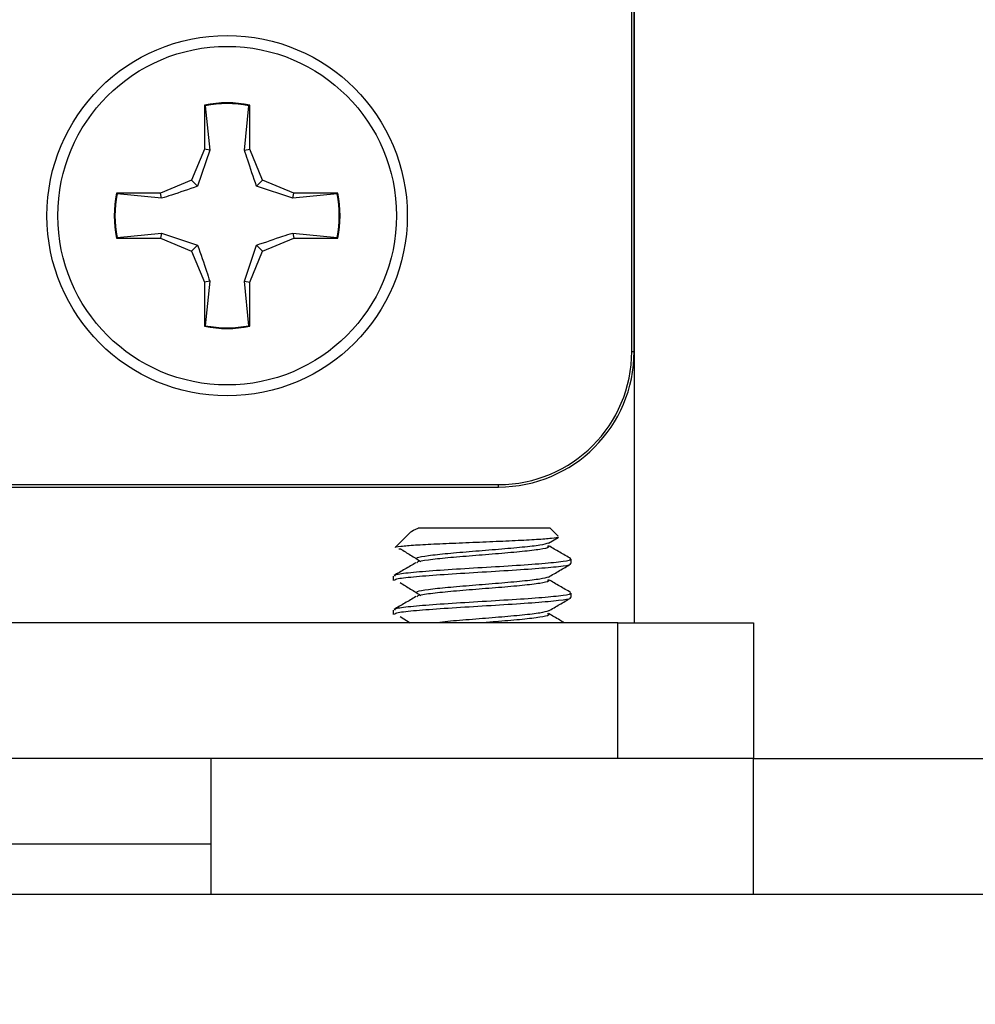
# Model space of a CAD drawing. Header units: inches. Extents: x 0.3 to 33.8, y 0.2 to 21.7.
# Tile 102 of 192: x 13.0704 to 13.1585, y 15.3896 to 15.4804. Entities that reach past the tile are written whole.
import ezdxf

# ---------------------------------------------------------------- set-up
doc = ezdxf.new("R2010")
doc.units = ezdxf.units.IN
doc.header["$MEASUREMENT"] = 0
doc.layers.add('BORDERS', color=7, linetype='Continuous')
doc.styles.add('SLDTEXTSTYLE0', font='TXT', dxfattribs={"width": 0.75})
doc.dimstyles.new('SLDDIMSTYLE1', dxfattribs={"dimtxt": 0.1377952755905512, "dimasz": 0.13, "dimexe": 0, "dimexo": 0.0625, "dimgap": 0.0344488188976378, "dimtad": 1, "dimdec": 3, "dimlfac": 10, "dimrnd": 1e-09, "dimzin": 12, "dimdsep": 46, "dimtxsty": 'SLDTEXTSTYLE0', "dimsah": 1, "dimcen": 0.09, "dimadec": 0, "dimazin": 3, "dimtfac": 1, "dimtdec": 3, "dimtmove": 0, "dimatfit": 0, "dimfxl": 0, "dimfrac": 2, "dimtolj": 1, "dimtzin": 12, "dimarcsym": 0})

# ---------------------------------------------------------------- blocks, each defined once
blk = doc.blocks.new('_D_5')
at = {"layer": 'BORDERS'}
for p, q in [((13.95321977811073, 15.92580063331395), (13.95321977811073, 16.17580063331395)), ((13.16642035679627, 15.92580063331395), (13.99258985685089, 15.92580063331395)), ((13.95321977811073, 15.92580063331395), (13.95321977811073, 15.17630063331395)), ((13.52830317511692, 15.70799446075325), (13.52830317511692, 15.74997895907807)), ((13.52830317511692, 15.74997895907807), (13.74705317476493, 15.74997895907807)), ((13.74705317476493, 15.74997895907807), (13.74705317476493, 15.70799446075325)), ((13.52830317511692, 15.40254826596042), (13.52830317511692, 15.36056376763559)), ((13.74705317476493, 15.3605637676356), (13.74705317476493, 15.40254826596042)), ((13.52830317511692, 15.36056376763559), (13.74705317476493, 15.3605637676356)), ((12.87489383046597, 15.17630063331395), (13.99258985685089, 15.17630063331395)), ((13.95321977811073, 15.17630063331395), (13.95321977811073, 14.92630063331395))]:
    blk.add_line(p, q, dxfattribs=at)
for points in [[(13.95321977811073, 15.92580063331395), (13.97321977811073, 16.05580063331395), (13.93321977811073, 16.05580063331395)], [(13.95321977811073, 15.17630063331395), (13.93321977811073, 15.04630063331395), (13.97321977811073, 15.04630063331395)]]:
    blk.add_solid(points, dxfattribs=at)
at = {"layer": 'BORDERS', "char_height": 0.1377952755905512, "attachment_point": 1, "rotation": 90.00000000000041, "style": 'SLDTEXTSTYLE0'}
for s, insert in [('7.495', (13.77559233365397, 15.32618670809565)), ('190', (13.56942573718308, 15.40254826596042))]:
    blk.add_mtext(s, dxfattribs=dict(at, insert=insert))

msp = doc.modelspace()

# ---------------------------------------------------------------- linework, layer by layer
at = {"color": 7, "linetype": 'Continuous', "lineweight": 25}
for p, q in [((13.12683208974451, 15.44980063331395), (13.12683208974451, 15.67480063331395)), ((13.12705027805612, 15.44980063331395), (13.12705027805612, 15.67480063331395)), ((13.12705027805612, 15.67480063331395), (13.12705027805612, 15.42480063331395)), ((13.08753816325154, 15.47243493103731), (13.0874702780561, 15.47249051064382)), ((13.0874702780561, 15.47249051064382), (13.0874702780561, 15.46843557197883)), ((13.08753816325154, 15.47243493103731), (13.08794917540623, 15.46834031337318)), ((13.09115138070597, 15.46834031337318), (13.09156239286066, 15.47243493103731)), ((13.09156239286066, 15.47243493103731), (13.0916302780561, 15.47249051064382)), ((13.0916302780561, 15.46843557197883), (13.0916302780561, 15.47249051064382)), ((13.0874702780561, 15.46843557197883), (13.08628261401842, 15.46556829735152)), ((13.08794917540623, 15.46834031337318), (13.08683461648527, 15.46501629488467)), ((13.08794917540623, 15.46834031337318), (13.0874702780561, 15.46843557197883)), ((13.09115138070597, 15.46834031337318), (13.0916302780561, 15.46843557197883)), ((13.09281794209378, 15.46556829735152), (13.0916302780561, 15.46843557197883)), ((13.08628261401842, 15.46556829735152), (13.08341533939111, 15.46438063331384)), ((13.08683461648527, 15.46501629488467), (13.08628261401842, 15.46556829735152)), ((13.09226593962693, 15.46501629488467), (13.09281794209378, 15.46556829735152)), ((13.09568521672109, 15.46438063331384), (13.09281794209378, 15.46556829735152)), ((13.09558995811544, 15.46390173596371), (13.09226593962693, 15.46501629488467)), ((13.08341533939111, 15.46438063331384), (13.07936040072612, 15.46438063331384)), ((13.07941598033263, 15.4643127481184), (13.07936040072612, 15.46438063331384)), ((13.08351059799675, 15.46390173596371), (13.07941598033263, 15.4643127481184)), ((13.08351059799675, 15.46390173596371), (13.08341533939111, 15.46438063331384)), ((13.09558995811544, 15.46390173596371), (13.09568521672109, 15.46438063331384)), ((13.09968457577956, 15.4643127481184), (13.09558995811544, 15.46390173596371)), ((13.09974015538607, 15.46438063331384), (13.09568521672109, 15.46438063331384)), ((13.09968457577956, 15.4643127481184), (13.09974015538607, 15.46438063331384)), ((13.07941598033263, 15.46028851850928), (13.07936040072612, 15.46022063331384)), ((13.07936040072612, 15.46022063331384), (13.08341533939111, 15.46022063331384)), ((13.07941598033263, 15.46028851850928), (13.08351059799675, 15.46069953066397)), ((13.08351059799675, 15.46069953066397), (13.08341533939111, 15.46022063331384)), ((13.08341533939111, 15.46022063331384), (13.08628261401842, 15.45903296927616)), ((13.08351059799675, 15.46069953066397), (13.08683461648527, 15.45958497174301)), ((13.09281794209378, 15.45903296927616), (13.09568521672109, 15.46022063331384)), ((13.09558995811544, 15.46069953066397), (13.09568521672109, 15.46022063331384)), ((13.09558995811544, 15.46069953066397), (13.09968457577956, 15.46028851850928)), ((13.09568521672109, 15.46022063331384), (13.09974015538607, 15.46022063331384)), ((13.09968457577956, 15.46028851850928), (13.09974015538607, 15.46022063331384)), ((13.08683461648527, 15.45958497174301), (13.08628261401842, 15.45903296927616)), ((13.08628261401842, 15.45903296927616), (13.0874702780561, 15.45616569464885)), ((13.09115138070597, 15.4562609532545), (13.09226593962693, 15.45958497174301)), ((13.0916302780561, 15.45616569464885), (13.09281794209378, 15.45903296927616)), ((13.09226593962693, 15.45958497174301), (13.09281794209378, 15.45903296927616)), ((13.08794917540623, 15.4562609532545), (13.0874702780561, 15.45616569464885)), ((13.0874702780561, 15.45616569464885), (13.0874702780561, 15.45211075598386)), ((13.08794917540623, 15.4562609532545), (13.08753816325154, 15.45216633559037)), ((13.09156239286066, 15.45216633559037), (13.09115138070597, 15.4562609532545)), ((13.09115138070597, 15.4562609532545), (13.0916302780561, 15.45616569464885)), ((13.0916302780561, 15.45211075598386), (13.0916302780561, 15.45616569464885)), ((13.08753816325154, 15.45216633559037), (13.0874702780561, 15.45211075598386)), ((13.09156239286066, 15.45216633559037), (13.0916302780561, 15.45211075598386)), ((13.12683208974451, 15.44980063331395), (13.12705027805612, 15.44980063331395)), ((12.81455027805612, 15.43751882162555), (13.11455027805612, 15.43751882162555)), ((12.81455027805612, 15.43730063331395), (13.11455027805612, 15.43730063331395)), ((13.11455027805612, 15.43730063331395), (13.11455027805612, 15.43751882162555)), ((13.10644496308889, 15.43313483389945), (13.10502929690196, 15.43171916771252)), ((13.11930451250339, 15.43350063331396), (13.1071636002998, 15.43350063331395)), ((13.12004874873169, 15.43275639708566), (13.11930451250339, 15.43350063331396)), ((13.11915529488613, 15.43213019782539), (13.12006261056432, 15.43265879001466)), ((13.10536961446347, 15.4316114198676), (13.10556855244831, 15.43159198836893)), ((13.12125763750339, 15.43025337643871), (13.12125763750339, 15.43064400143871)), ((13.10485763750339, 15.42908150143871), (13.10485763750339, 15.4286908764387)), ((13.12125763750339, 15.4271283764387), (13.12125763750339, 15.42751900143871)), ((13.10485763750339, 15.42595650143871), (13.10485763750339, 15.4255658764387)), ((13.12555763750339, 15.42480063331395), (12.22555763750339, 15.42480063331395)), ((13.10549189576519, 15.4253671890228), (13.10641096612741, 15.42480063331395)), ((13.12555763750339, 15.41230063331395), (13.12555763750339, 15.42480063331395)), ((13.12555763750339, 15.42480063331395), (13.13805763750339, 15.42480063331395)), ((13.13805763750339, 15.42480063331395), (13.13805763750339, 15.41230063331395)), ((13.12555763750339, 15.41230063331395), (12.22555763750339, 15.41230063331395)), ((13.08805763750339, 15.41230063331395), (13.08805763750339, 15.39980063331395)), ((13.13805763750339, 15.41230063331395), (13.12555763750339, 15.41230063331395)), ((13.13805763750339, 15.39980063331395), (13.13805763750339, 15.41230063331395)), ((13.13805763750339, 15.41230063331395), (13.32555763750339, 15.41230063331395)), ((12.85055763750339, 15.40442661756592), (13.08805763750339, 15.40442661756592)), ((12.50055763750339, 15.39980063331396), (13.32555763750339, 15.39980063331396))]:
    msp.add_line(p, q, dxfattribs=at)
for centre, radius in [((13.08955027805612, 15.46230063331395), 0.01660000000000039), ((13.0895502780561, 15.46230063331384), 0.01560000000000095)]:
    msp.add_circle(centre, radius, dxfattribs=at)
for centre, radius, start, end in [((13.0895502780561, 15.46230063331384), 0.01039999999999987, 78.46304096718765, 101.5369590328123), ((13.0895502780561, 15.46230063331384), 0.01033211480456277, 78.77024530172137, 101.229754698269), ((13.0895502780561, 15.46230063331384), 0.01040000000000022, 168.4630409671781, 191.5369590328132), ((13.0895502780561, 15.46230063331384), 0.01033211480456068, 168.7702453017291, 191.229754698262), ((13.0895502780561, 15.46230063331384), 0.01033211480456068, 348.7702453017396, 11.22975469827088), ((13.0895502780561, 15.46230063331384), 0.01040000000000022, 348.4630409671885, 11.53695903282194), ((13.0895502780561, 15.46230063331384), 0.01039999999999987, 258.4630409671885, 281.5369590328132), ((13.0895502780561, 15.46230063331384), 0.01033211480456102, 258.7702453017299, 281.2297546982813), ((13.11455027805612, 15.44980063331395), 0.01228181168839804, 270.0000000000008, 0), ((13.11455027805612, 15.44980063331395), 0.01250000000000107, 270.0000000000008, 0)]:
    msp.add_arc(centre, radius, start, end, dxfattribs=at)
for points, knots in [([(13.09226593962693, 15.46501629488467), (13.09197830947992, 15.46584512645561), (13.09157064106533, 15.46701985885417), (13.09124675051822, 15.4680399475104), (13.09115138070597, 15.46834031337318)], [0, 0, 0, 0, 0.7055492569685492, 1, 1, 1, 1]), ([(13.08683461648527, 15.46501629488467), (13.08600578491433, 15.46472866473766), (13.08483105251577, 15.46432099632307), (13.08381096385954, 15.46399710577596), (13.08351059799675, 15.46390173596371)], [0, 0, 0, 0, 0.7055492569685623, 1, 1, 1, 1]), ([(13.09226593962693, 15.45958497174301), (13.09309477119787, 15.45987260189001), (13.09426950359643, 15.46028027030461), (13.09528959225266, 15.46060416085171), (13.09558995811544, 15.46069953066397)], [0, 0, 0, 0, 0.7055492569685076, 1, 1, 1, 1]), ([(13.08683461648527, 15.45958497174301), (13.08712224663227, 15.45875614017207), (13.08752991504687, 15.45758140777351), (13.08785380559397, 15.45656131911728), (13.08794917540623, 15.4562609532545)], [0, 0, 0, 0, 0.7055492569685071, 1, 1, 1, 1]), ([(13.10646674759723, 15.43311304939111), (13.10646877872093, 15.43312945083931), (13.10648462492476, 15.43325740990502), (13.10684735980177, 15.43338734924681), (13.1071636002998, 15.43350063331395)], [0, 0, 0, 0, 0.128177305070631, 1, 1, 1, 1]), ([(13.12000144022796, 15.43270908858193), (13.12003824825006, 15.43269301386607), (13.12015747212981, 15.43264094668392), (13.11951562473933, 15.4325534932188), (13.11815250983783, 15.43245290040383), (13.11614761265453, 15.43234240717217), (13.11374369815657, 15.43224410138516), (13.11119478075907, 15.43213389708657), (13.10879406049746, 15.43203265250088), (13.1067665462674, 15.43192726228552), (13.10549051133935, 15.43181941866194), (13.1049181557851, 15.43175393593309), (13.1050294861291, 15.43171884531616), (13.10502968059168, 15.43171878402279)], [0, 0, 0, 0, 0.04505650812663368, 0.1459413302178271, 0.2467560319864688, 0.3505369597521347, 0.454917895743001, 0.5608720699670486, 0.6687935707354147, 0.7769774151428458, 0.8884193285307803, 0.9998051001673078, 1, 1, 1, 1]), ([(13.11915468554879, 15.43213188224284), (13.11894596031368, 15.43206729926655), (13.11852682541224, 15.43193761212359), (13.11681784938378, 15.43174282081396), (13.11459903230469, 15.43154750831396), (13.11213013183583, 15.43135219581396), (13.10979692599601, 15.43115688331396), (13.10799759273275, 15.43096157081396), (13.10697061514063, 15.43079061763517), (13.10699065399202, 15.43068476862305), (13.10699836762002, 15.43064402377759)], [0, 0, 0, 0, 0.1302199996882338, 0.2614908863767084, 0.3927617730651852, 0.5240326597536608, 0.6553035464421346, 0.786574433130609, 0.9178453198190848, 1, 1, 1, 1]), ([(13.11907672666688, 15.43188222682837), (13.11914512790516, 15.4318357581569), (13.11930936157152, 15.43172418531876), (13.11846708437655, 15.43154750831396), (13.1168351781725, 15.43135219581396), (13.11459403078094, 15.43115688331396), (13.11213280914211, 15.43096157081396), (13.10979121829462, 15.43076625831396), (13.10801774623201, 15.43057094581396), (13.10705376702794, 15.43042250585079), (13.10704188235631, 15.43033917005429), (13.10703928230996, 15.43032093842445)], [0, 0, 0, 0, 0.08928908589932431, 0.2143860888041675, 0.3394830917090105, 0.4645800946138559, 0.5896770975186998, 0.7147741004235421, 0.8398711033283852, 0.9649681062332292, 1, 1, 1, 1]), ([(13.12121660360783, 15.43069586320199), (13.12087523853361, 15.43089408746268), (13.12019311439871, 15.43129018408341), (13.11951120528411, 15.43168727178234), (13.11917055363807, 15.43188563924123)], [0, 0, 0, 0, 0.5004442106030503, 1, 1, 1, 1]), ([(13.10549189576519, 15.4316171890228), (13.10581105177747, 15.43142072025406), (13.10644927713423, 15.43102783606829), (13.10708243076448, 15.4306348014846), (13.10739896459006, 15.43043831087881)], [0, 0, 0, 0, 0.5000678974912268, 1, 1, 1, 1]), ([(13.10694532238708, 15.4303234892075), (13.10660636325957, 15.43012607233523), (13.10592815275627, 15.4297310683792), (13.10524875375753, 15.42933654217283), (13.10490890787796, 15.42913919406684)], [0, 0, 0, 0, 0.4997845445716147, 1, 1, 1, 1]), ([(13.12111016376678, 15.43064400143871), (13.12114848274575, 15.43061964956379), (13.12128924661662, 15.43053019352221), (13.12022347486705, 15.43037563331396), (13.11808388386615, 15.43018032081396), (13.11509829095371, 15.42998500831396), (13.11182711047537, 15.42978969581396), (13.1087237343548, 15.42959438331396), (13.10633320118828, 15.42939907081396), (13.10496818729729, 15.42922811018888), (13.10499484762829, 15.42912225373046), (13.10500511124, 15.42908150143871)], [0, 0, 0, 0, 0.04675559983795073, 0.1717555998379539, 0.2967555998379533, 0.4217555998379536, 0.5467555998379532, 0.6717555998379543, 0.7967555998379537, 0.9217555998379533, 1, 1, 1, 1]), ([(13.10500511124, 15.4286908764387), (13.10499484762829, 15.42873162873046), (13.10496818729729, 15.42883748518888), (13.10633320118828, 15.42900844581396), (13.1087237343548, 15.42920375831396), (13.11182711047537, 15.42939907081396), (13.11509829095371, 15.42959438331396), (13.11808388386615, 15.42978969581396), (13.12022347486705, 15.42998500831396), (13.12128924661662, 15.43013956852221), (13.12114848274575, 15.43022902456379), (13.12111016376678, 15.43025337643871)], [0, 0, 0, 0, 0.0782444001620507, 0.2032444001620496, 0.3282444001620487, 0.4532444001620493, 0.5782444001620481, 0.703244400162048, 0.828244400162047, 0.9532444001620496, 1, 1, 1, 1]), ([(13.11915529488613, 15.42900519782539), (13.11949557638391, 15.42920356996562), (13.12017668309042, 15.42960063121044), (13.12085879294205, 15.42999674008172), (13.12120012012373, 15.43019495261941)], [0, 0, 0, 0, 0.4996008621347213, 1, 1, 1, 1]), ([(13.10549189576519, 15.4284921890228), (13.10581105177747, 15.42829572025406), (13.10644927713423, 15.42790283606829), (13.10708243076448, 15.4275098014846), (13.10739896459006, 15.42731331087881)], [0, 0, 0, 0, 0.5000678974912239, 1, 1, 1, 1]), ([(13.11915468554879, 15.42900688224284), (13.11894596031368, 15.42894229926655), (13.11852682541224, 15.42881261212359), (13.11681784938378, 15.42861782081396), (13.11459903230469, 15.42842250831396), (13.11213013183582, 15.42822719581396), (13.10979692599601, 15.42803188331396), (13.10799759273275, 15.42783657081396), (13.10697061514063, 15.42766561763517), (13.10699065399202, 15.42755976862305), (13.10699836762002, 15.42751902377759)], [0, 0, 0, 0, 0.1302199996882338, 0.2614908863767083, 0.3927617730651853, 0.5240326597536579, 0.6553035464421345, 0.7865744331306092, 0.9178453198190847, 1, 1, 1, 1]), ([(13.11907672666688, 15.42875722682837), (13.11914512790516, 15.4287107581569), (13.11930936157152, 15.42859918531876), (13.11846708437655, 15.42842250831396), (13.1168351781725, 15.42822719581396), (13.11459403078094, 15.42803188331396), (13.11213280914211, 15.42783657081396), (13.10979121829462, 15.42764125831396), (13.10801774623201, 15.42744594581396), (13.10705376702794, 15.42729750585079), (13.10704188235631, 15.42721417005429), (13.10703928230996, 15.42719593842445)], [0, 0, 0, 0, 0.08928908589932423, 0.2143860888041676, 0.3394830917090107, 0.4645800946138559, 0.5896770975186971, 0.7147741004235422, 0.8398711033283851, 0.9649681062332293, 1, 1, 1, 1]), ([(13.12121660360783, 15.42757086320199), (13.12087523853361, 15.42776908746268), (13.12019311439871, 15.42816518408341), (13.11951120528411, 15.42856227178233), (13.11917055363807, 15.42876063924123)], [0, 0, 0, 0, 0.5004442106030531, 0.9999999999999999, 0.9999999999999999, 0.9999999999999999, 0.9999999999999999]), ([(13.12111016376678, 15.42751900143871), (13.12114848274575, 15.42749464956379), (13.12128924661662, 15.42740519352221), (13.12022347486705, 15.42725063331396), (13.11808388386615, 15.42705532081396), (13.11509829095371, 15.42686000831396), (13.11182711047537, 15.42666469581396), (13.1087237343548, 15.42646938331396), (13.10633320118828, 15.42627407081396), (13.10496818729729, 15.42610311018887), (13.10499484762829, 15.42599725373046), (13.10500511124, 15.42595650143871)], [0, 0, 0, 0, 0.04675559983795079, 0.1717555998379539, 0.2967555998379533, 0.4217555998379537, 0.5467555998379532, 0.6717555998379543, 0.7967555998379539, 0.9217555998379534, 1, 1, 1, 1]), ([(13.10694532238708, 15.4271984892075), (13.10660636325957, 15.42700107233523), (13.10592815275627, 15.4266060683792), (13.10524875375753, 15.42621154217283), (13.10490890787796, 15.42601419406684)], [0, 0, 0, 0, 0.4997845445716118, 1, 1, 1, 1]), ([(13.10500511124, 15.4255658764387), (13.10499484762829, 15.42560662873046), (13.10496818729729, 15.42571248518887), (13.10633320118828, 15.42588344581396), (13.1087237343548, 15.42607875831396), (13.11182711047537, 15.42627407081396), (13.11509829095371, 15.42646938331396), (13.11808388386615, 15.42666469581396), (13.12022347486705, 15.42686000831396), (13.12128924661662, 15.42701456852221), (13.12114848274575, 15.42710402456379), (13.12111016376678, 15.4271283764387)], [0, 0, 0, 0, 0.0782444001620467, 0.2032444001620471, 0.3282444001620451, 0.4532444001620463, 0.5782444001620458, 0.7032444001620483, 0.8282444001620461, 0.9532444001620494, 1, 1, 1, 1]), ([(13.11915529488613, 15.42588019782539), (13.11949557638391, 15.42607856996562), (13.12017668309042, 15.42647563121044), (13.12085879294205, 15.42687174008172), (13.12120012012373, 15.42706995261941)], [0, 0, 0, 0, 0.4996008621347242, 1, 1, 1, 1]), ([(13.11915468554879, 15.42588188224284), (13.11894585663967, 15.42581729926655), (13.11852651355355, 15.42568761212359), (13.11681910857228, 15.42549282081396), (13.11459431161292, 15.42529750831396), (13.11214775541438, 15.42510219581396), (13.11009847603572, 15.42493657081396), (13.10922365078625, 15.42483604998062), (13.10891542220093, 15.42480063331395)], [0, 0, 0, 0, 0.179189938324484, 0.3598259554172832, 0.5404619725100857, 0.721097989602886, 0.9017340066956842, 1, 1, 1, 1]), ([(13.11907672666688, 15.42563222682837), (13.1191451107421, 15.4255857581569), (13.1193093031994, 15.42547418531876), (13.11846743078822, 15.42529750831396), (13.11683389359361, 15.42510219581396), (13.11493855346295, 15.42493657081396), (13.11368937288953, 15.42483604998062), (13.11324924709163, 15.42480063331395)], [0, 0, 0, 0, 0.1676372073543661, 0.4025025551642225, 0.6373679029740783, 0.8722332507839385, 0.9999999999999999, 0.9999999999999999, 0.9999999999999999, 0.9999999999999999]), ([(13.12060593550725, 15.42480063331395), (13.1204681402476, 15.42488066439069), (13.11998959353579, 15.4251586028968), (13.11951119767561, 15.42543723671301), (13.11917055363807, 15.42563563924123)], [0, 0, 0, 0, 0.2879452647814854, 0.9999999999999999, 0.9999999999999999, 0.9999999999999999, 0.9999999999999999])]:
    msp.add_open_spline(points, degree=3, knots=knots, dxfattribs=at)

# ---------------------------------------------------------------- dimensions: what is measured, and where the dimension line sits
at = {"layer": 'BORDERS'}
dim = msp.add_linear_dim(base=(13.95321977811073, 15.17630063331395), p1=(13.12705027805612, 15.92580063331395), p2=(12.83552375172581, 15.17630063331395), angle=90.0000000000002, dimstyle='SLDDIMSTYLE1', dxfattribs=at)
dim.commit()
dim.dimension.update_dxf_attribs({"geometry": '_D_5', "text_midpoint": (13.95321977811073, 15.55527136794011), "dimtype": 160})

doc.saveas('drawing.dxf')
